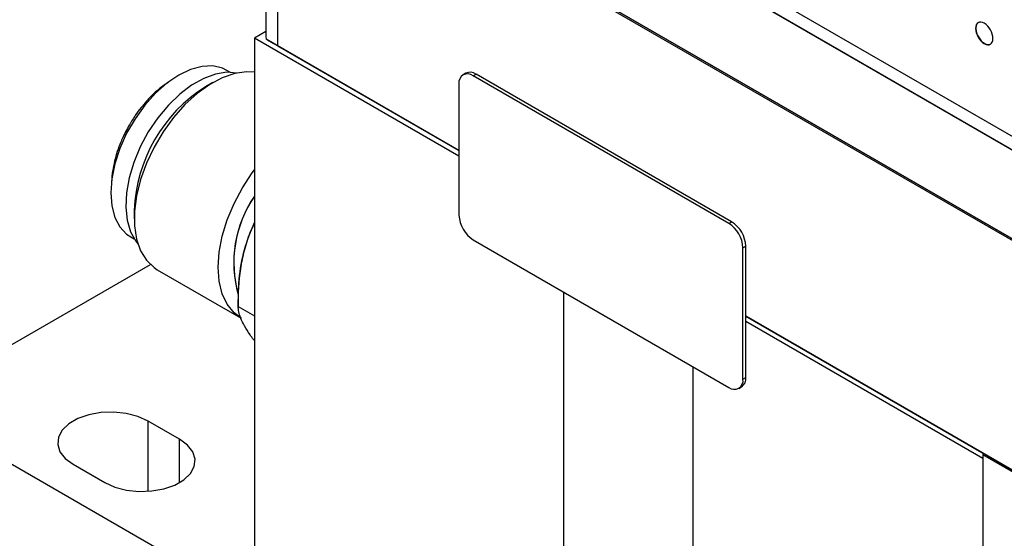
# Model space of a CAD drawing. Header units: inches. Extents: x 5.2 to 30.7, y 2.4 to 19.4.
# Tile 35 of 49: x 24.6 to 27, y 14.3 to 15.6. Entities that reach past the tile are written whole.
import ezdxf

# ---------------------------------------------------------------- set-up
doc = ezdxf.new("R2010")
doc.units = ezdxf.units.IN
doc.header["$MEASUREMENT"] = 0

msp = doc.modelspace()

# ---------------------------------------------------------------- linework, layer by layer
at = {"color": 7, "linetype": 'Continuous', "lineweight": 25}
for p, q in [((28.0152, 14.7575), (25.5455, 16.1832)), ((25.198, 16.1492), (25.198, 15.5613)), ((25.5455, 16.1498), (28.0152, 14.724)), ((25.5462, 16.1502), (28.0159, 14.7244)), ((28.3103, 14.3286), (25.2273, 16.1084)), ((25.2273, 16.1084), (25.2273, 15.5368)), ((25.3326, 16.0516), (28.1894, 14.4025)), ((28.2042, 14.3939), (25.3334, 16.0512)), ((25.198, 15.5723), (25.17, 15.5562)), ((26.9659, 15.5806), (26.9652, 15.5802)), ((25.6791, 15.2623), (25.17, 15.5562)), ((25.17, 15.5562), (25.17, 14.1452)), ((25.6791, 15.2759), (25.199, 15.5531)), ((25.2273, 15.5368), (25.6791, 15.2759)), ((25.11, 15.4708), (25.1013, 15.4758)), ((25.6966, 15.4689), (25.6895, 15.4648)), ((25.0664, 15.4455), (25.048, 15.4349)), ((25.7145, 15.4623), (25.7216, 15.4664)), ((26.3509, 15.0949), (25.7145, 15.4623)), ((26.3579, 15.099), (25.7216, 15.4664)), ((25.6791, 15.4419), (25.6791, 15.1153)), ((24.8706, 15.1276), (24.8706, 15.1064)), ((25.17, 15.098), (25.1593, 15.0724)), ((25.1593, 15.0724), (25.17, 15.0949)), ((26.3509, 15.0949), (26.3579, 15.099)), ((24.8618, 15.061), (24.8705, 15.056)), ((25.7145, 15.054), (26.3509, 14.6867)), ((26.3862, 15.0337), (26.3933, 15.0378)), ((26.3862, 14.7071), (26.3862, 15.0337)), ((26.3933, 14.7112), (26.3933, 15.0378)), ((24.3912, 14.6922), (24.9109, 14.9922)), ((24.928, 14.9796), (25.1373, 14.8588)), ((25.1297, 14.9278), (25.1297, 14.8883)), ((25.9393, 14.9242), (25.9393, 13.71)), ((25.9393, 14.9242), (25.9393, 13.701)), ((25.1297, 14.8883), (25.17, 14.865)), ((26.3933, 14.8636), (28.3103, 13.757)), ((28.3668, 13.7243), (26.3933, 14.8636)), ((26.9837, 14.5099), (26.3933, 14.8508)), ((26.2611, 14.7385), (26.2611, 13.5243)), ((26.3862, 14.7071), (26.3933, 14.7112)), ((26.3759, 14.6842), (26.3829, 14.6883)), ((25.17, 14.1462), (24.3912, 14.5958)), ((24.9836, 14.5574), (24.905, 14.6028)), ((26.9873, 14.5208), (26.9837, 14.5187)), ((28.3944, 13.7043), (26.9837, 14.5187)), ((26.9837, 14.5187), (26.9837, 13.9663)), ((24.7184, 14.4951), (24.7971, 14.4497)), ((26.9837, 14.5099), (26.9837, 13.9663))]:
    msp.add_line(p, q, dxfattribs=at)
at = {"color": 1, "linetype": 'Continuous', "lineweight": 25}
for p, q in [((24.905, 14.4279), (24.905, 14.6028)), ((24.9836, 14.4497), (24.9836, 14.5574))]:
    msp.add_line(p, q, dxfattribs=at)
at = {"color": 7, "linetype": 'Continuous', "lineweight": 25, "flags": 128}
for points in [[(25.198, 15.5613), (25.198, 15.5598), (25.199, 15.5531)], [(25.1013, 15.4758), (25.0904, 15.4811), (25.0662, 15.4867), (25.0395, 15.4856), (25.011, 15.478), (24.9816, 15.464), (24.9522, 15.444), (24.9236, 15.4187), (24.8969, 15.3889), (24.8727, 15.3554), (24.8518, 15.3192), (24.8349, 15.2815), (24.8224, 15.2434), (24.8148, 15.2061), (24.8122, 15.1707), (24.8148, 15.1382), (24.8224, 15.1097), (24.8349, 15.086), (24.8518, 15.0678), (24.8618, 15.061)], [(25.125, 15.469), (25.1012, 15.4709), (25.0731, 15.4666), (25.0436, 15.4559), (25.0136, 15.4391), (24.984, 15.4166), (24.9556, 15.3892), (24.9292, 15.3575), (24.9056, 15.3225), (24.8855, 15.2852), (24.8694, 15.2467), (24.8578, 15.2081), (24.8511, 15.1705), (24.8494, 15.1349), (24.8528, 15.1025), (24.8612, 15.0741), (24.8743, 15.0505), (24.8796, 15.0439)], [(25.17, 15.4711), (25.1504, 15.4722), (25.1209, 15.4681), (25.09, 15.4575), (25.0585, 15.4408), (25.0273, 15.4184), (24.997, 15.3908), (24.9685, 15.3587), (24.9426, 15.3231), (24.9199, 15.2848), (24.9009, 15.2447), (24.8863, 15.2041), (24.8763, 15.1638), (24.8713, 15.125), (24.8713, 15.0886), (24.8763, 15.0556), (24.8863, 15.0268), (24.9009, 15.0031), (24.9199, 14.9849), (24.928, 14.9796)], [(25.1373, 14.8588), (25.1192, 14.8724), (25.1024, 14.8934), (25.09, 14.9198), (25.0825, 14.9508), (25.0799, 14.9856), (25.0825, 15.0233), (25.09, 15.063), (25.1024, 15.1036), (25.1192, 15.1441), (25.1401, 15.1834), (25.1645, 15.2205), (25.17, 15.2279)], [(24.905, 14.6028), (24.8799, 14.6141), (24.8509, 14.6217), (24.8197, 14.625), (24.7879, 14.6239), (24.7576, 14.6184), (24.7304, 14.6089), (24.7079, 14.5959), (24.6914, 14.5802), (24.682, 14.5627), (24.6801, 14.5444), (24.6858, 14.5263), (24.6988, 14.5096), (24.7184, 14.4951)], [(24.7971, 14.4497), (24.8221, 14.4384), (24.8511, 14.4309), (24.8824, 14.4276), (24.9141, 14.4287), (24.9445, 14.4341), (24.9717, 14.4436), (24.9942, 14.4566), (25.0106, 14.4723), (25.0201, 14.4899), (25.022, 14.5082), (25.0163, 14.5262), (25.0032, 14.543), (24.9836, 14.5574)]]:
    msp.add_lwpolyline(points, dxfattribs=at)
at = {"color": 7, "linetype": 'Continuous', "lineweight": 25}
for centre, radius, start, end in [((25.7069, 15.4459), 0.0251, 54.3824, 114.3071), ((25.7007, 15.4454), 0.0218, 50.7967, 189.214), ((25.2515, 15.1126), 0.3812, 122.2658, 177.7396), ((25.4045, 14.9978), 0.2861, 145.0401, 196.1763), ((25.4137, 14.9963), 0.2951, 145.666, 195.7754), ((25.7559, 15.1188), 0.0768, 182.6055, 237.3945), ((26.3095, 15.0302), 0.0768, 2.6055, 57.3945), ((26.3165, 15.0343), 0.0768, 2.6055, 57.3945), ((25.5365, 14.9199), 0.4068, 157.9788, 178.8918), ((26.3688, 14.7085), 0.0246, 305.0133, 6.2988), ((26.3647, 14.7036), 0.0218, 230.7967, 9.214)]:
    msp.add_arc(centre, radius, start, end, dxfattribs=at)
msp.add_ellipse((25.298, 15.4959), major_axis=(0.1, -0.0577), ratio=0.00007, start_param=2.356235, end_param=2.999736, dxfattribs=at)
for points, knots in [([(27.0086, 15.5551), (27.0086, 15.5691), (26.9989, 15.586), (26.9749, 15.5998), (26.9652, 15.5942), (26.9652, 15.5802)], [0, 0, 0, 0, 1, 1, 2, 2, 2, 2]), ([(26.9744, 15.5952), (26.9737, 15.5951), (26.9706, 15.5947), (26.967, 15.5898), (26.9663, 15.5837), (26.9659, 15.5806)], [0, 0, 0, 0, 0.132154, 0.557952, 1, 1, 1, 1]), ([(26.9652, 15.5802), (26.9652, 15.5662), (26.9749, 15.5493), (26.9989, 15.5354), (27.0086, 15.5411), (27.0086, 15.5551)], [2, 2, 2, 2, 3, 3, 4, 4, 4, 4]), ([(26.9659, 15.5806), (26.9662, 15.577), (26.9669, 15.57), (26.9719, 15.5588), (26.979, 15.549), (26.9876, 15.5422), (26.9955, 15.5391), (26.9993, 15.5404), (27.0008, 15.5409)], [0, 0, 0, 0, 0.1795368, 0.3525404, 0.5250541, 0.7032405, 0.881367, 1, 1, 1, 1]), ([(24.955, 15.4455), (24.9506, 15.4427), (24.9388, 15.4351), (24.9206, 15.4194), (24.9025, 15.4011), (24.8872, 15.3827), (24.8725, 15.3631), (24.8634, 15.3481), (24.8582, 15.3396)], [0, 0, 0, 0, 0.117729, 0.318682, 0.511724, 0.652344, 0.803415, 1, 1, 1, 1]), ([(24.8582, 15.3396), (24.8521, 15.3284), (24.8436, 15.3126), (24.8336, 15.2884), (24.8263, 15.2678), (24.8198, 15.2433), (24.8157, 15.2184), (24.8138, 15.2006), (24.8142, 15.1918), (24.8142, 15.191)], [0, 0, 0, 0, 0.231575, 0.325738, 0.480806, 0.639887, 0.808804, 0.98328, 1, 1, 1, 1]), ([(25.1297, 14.8883), (25.1297, 14.9198), (25.1314, 14.9511), (25.1382, 14.9973), (25.1412, 15.0126), (25.1489, 15.0428), (25.1537, 15.0579), (25.1593, 15.0724)], [0, 0, 0, 0, 0.5, 0.5, 0.75, 0.75, 1, 1, 1, 1]), ([(25.1593, 14.8173), (25.1481, 14.8332), (25.1407, 14.8467), (25.1337, 14.8643), (25.1322, 14.8696), (25.1301, 14.8795), (25.1297, 14.8841), (25.1297, 14.8883)], [0, 0, 0, 0, 0.5, 0.5, 0.75, 0.75, 1, 1, 1, 1]), ([(25.17, 14.803), (25.1693, 14.8039), (25.1648, 14.8091), (25.1618, 14.8135), (25.1593, 14.8173)], [0, 0, 0, 0, 0.1611403, 1, 1, 1, 1])]:
    msp.add_open_spline(points, degree=3, knots=knots, dxfattribs=at)

doc.saveas('drawing.dxf')
